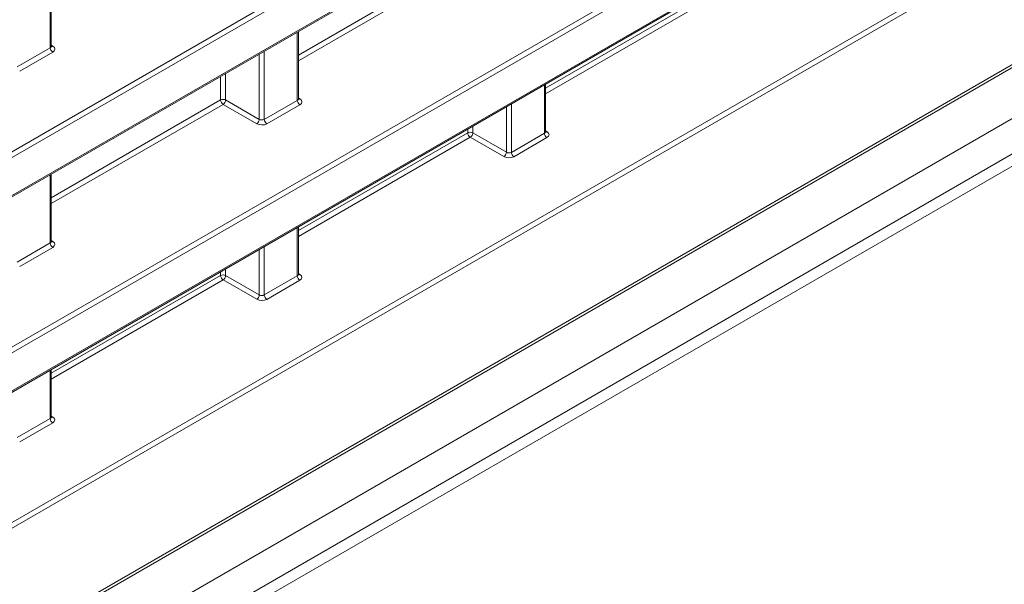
# Model space of a CAD drawing. Header units: millimetres. Extents: x 0 to 1118, y 0 to 864.
# Tile 211 of 256: x 633.68 to 647.42, y 68.63 to 76.51. Entities that reach past the tile are written whole.
import ezdxf

# ---------------------------------------------------------------- set-up
doc = ezdxf.new("R2010")
doc.units = ezdxf.units.MM

msp = doc.modelspace()

# ---------------------------------------------------------------- linework, layer by layer
at = {"color": 9, "linetype": 'Continuous', "lineweight": 0}
for p, q in [((617.8453, 60.4144), (710.3917, 113.8403)), ((710.4264, 113.7794), (617.88, 60.3536)), ((616.0786, 57.7287), (712.2279, 113.2346)), ((616.7152, 57.3427), (711.768, 112.2156)), ((616.7152, 56.8484), (711.768, 111.7212)), ((616.6116, 56.6195), (711.6645, 111.4923)), ((618.8005, 66.1392), (646.4853, 82.1213)), ((646.5201, 82.0605), (618.8352, 66.0783)), ((618.8352, 65.5462), (646.5201, 81.5283)), ((619.0786, 63.5757), (646.4853, 79.3973)), ((646.5201, 79.3364), (619.1133, 63.5148)), ((619.1133, 62.9826), (646.5201, 78.8042)), ((637.5724, 76.0164), (639.935, 77.3803)), ((639.9697, 77.3194), (637.5724, 75.9355)), ((634.1106, 76.119), (634.1106, 77.0716)), ((641.0196, 75.5571), (643.3822, 76.921)), ((643.4169, 76.8601), (641.0196, 75.4762)), ((637.5578, 75.385), (637.5578, 76.3376)), ((633.6498, 75.853), (634.1106, 76.119)), ((634.1253, 76.1537), (634.1466, 76.1405)), ((634.1454, 76.0582), (633.6845, 75.7921)), ((637.0269, 75.12), (637.0269, 76.0311)), ((637.0969, 76.0715), (637.0969, 75.1189)), ((636.4879, 75.3903), (636.4879, 75.7199)), ((636.558, 75.7604), (636.558, 75.3907)), ((641.0049, 74.9257), (641.0049, 75.6035)), ((637.5724, 75.4196), (637.5937, 75.4064)), ((634.1253, 74.0264), (636.4879, 75.3903)), ((636.5226, 75.3294), (634.1253, 73.9455)), ((636.9915, 75.0587), (636.5226, 75.3294)), ((636.558, 75.3907), (637.0269, 75.12)), ((637.0969, 75.1189), (637.5578, 75.385)), ((637.5925, 75.3241), (637.1317, 75.058)), ((640.474, 74.6607), (640.474, 75.297)), ((640.5441, 75.3374), (640.5441, 74.6596)), ((640.0051, 75.0263), (640.0051, 74.9314)), ((637.5724, 73.5671), (639.935, 74.931)), ((639.9697, 74.8701), (637.5724, 73.4862)), ((639.935, 74.931), (639.935, 74.9858)), ((640.4386, 74.5994), (639.9697, 74.8701)), ((640.0051, 74.9314), (640.474, 74.6607)), ((640.5441, 74.6596), (641.0049, 74.9257)), ((641.0397, 74.8648), (640.5788, 74.5988)), ((641.0196, 74.9603), (641.0409, 74.9471)), ((634.1106, 73.395), (634.1106, 74.3476)), ((637.5578, 72.9357), (637.5578, 73.6135)), ((633.6498, 73.1289), (634.1106, 73.395)), ((634.1253, 73.4296), (634.1466, 73.4164)), ((634.1454, 73.3341), (633.6845, 73.0681)), ((637.0269, 72.6707), (637.0269, 73.307)), ((637.0969, 73.3474), (637.0969, 72.6696)), ((634.1253, 71.5771), (636.4879, 72.941)), ((636.4879, 72.941), (636.4879, 72.9958)), ((636.558, 73.0363), (636.558, 72.9414)), ((636.558, 72.9414), (637.0269, 72.6707)), ((637.5724, 72.9703), (637.5937, 72.9571)), ((636.5226, 72.8801), (634.1253, 71.4962)), ((636.9915, 72.6095), (636.5226, 72.8801)), ((637.0969, 72.6696), (637.5578, 72.9357)), ((637.5925, 72.8748), (637.1317, 72.6088)), ((634.1106, 70.9457), (634.1106, 71.6235)), ((633.6498, 70.6796), (634.1106, 70.9457)), ((634.1454, 70.8848), (633.6845, 70.6188)), ((634.1253, 70.9803), (634.1466, 70.9671))]:
    msp.add_line(p, q, dxfattribs=at)
at = {"color": 7, "linetype": 'Continuous', "lineweight": 15}
for p, q in [((616.0527, 57.6715), (712.202, 113.1773)), ((616.2884, 56.4328), (711.3413, 111.3057)), ((618.8249, 65.5233), (646.5097, 81.5054)), ((619.103, 62.9598), (646.5097, 78.7813)), ((634.1253, 76.1399), (634.1253, 77.0801)), ((637.5724, 75.4058), (637.5724, 76.346)), ((641.0196, 74.9465), (641.0196, 75.6119)), ((634.1253, 73.4158), (634.1253, 74.356)), ((637.5724, 72.9565), (637.5724, 73.6219)), ((634.1253, 70.9665), (634.1253, 71.6319))]:
    msp.add_line(p, q, dxfattribs=at)
at = {"color": 9, "linetype": 'Continuous', "lineweight": 0}
for centre, radius, start, end in [((634.1876, 76.1226), 0.077, 182.65231, 236.77029), ((634.1313, 76.1636), 0.0278, 257.73313, 303.54348), ((636.5233, 75.3219), 0.077, 63.23378, 117.34352), ((636.5648, 75.3939), 0.077, 182.65231, 236.77029), ((636.4788, 75.3955), 0.0793, 303.52223, 356.47777), ((637.6347, 75.3885), 0.077, 182.65231, 236.77029), ((637.5784, 75.4296), 0.0278, 257.73313, 303.54348), ((636.9477, 75.1248), 0.0793, 303.52223, 356.47777), ((637.1739, 75.1225), 0.077, 182.65231, 236.77029), ((639.9704, 74.8626), 0.077, 63.23378, 117.34352), ((640.012, 74.9346), 0.077, 182.65231, 236.77029), ((639.926, 74.9362), 0.0793, 303.52223, 356.47777), ((641.0819, 74.9292), 0.077, 182.65231, 236.77029), ((641.0255, 74.9703), 0.0278, 257.73313, 303.54348), ((640.3949, 74.6655), 0.0793, 303.52223, 356.47777), ((640.621, 74.6632), 0.077, 182.65231, 236.77029), ((634.1876, 73.3985), 0.077, 182.65231, 236.77029), ((634.1313, 73.4396), 0.0278, 257.73313, 303.54348), ((636.5233, 72.8726), 0.077, 63.23378, 117.34352), ((636.5648, 72.9446), 0.077, 182.65231, 236.77029), ((636.4788, 72.9462), 0.0793, 303.52223, 356.47777), ((637.5784, 72.9803), 0.0278, 257.73313, 303.54348), ((637.6347, 72.9392), 0.077, 182.65231, 236.77029), ((636.9477, 72.6756), 0.0793, 303.52223, 356.47777), ((637.1739, 72.6732), 0.077, 182.65231, 236.77029), ((634.1876, 70.9492), 0.077, 182.65231, 236.77029), ((634.1313, 70.9903), 0.0278, 257.73313, 303.54348)]:
    msp.add_arc(centre, radius, start, end, dxfattribs=at)
for centre, major_axis, ratio, start_param, end_param in [((634.0753, 76.1409), (0.05, -0.0016), 0.5970671, 5.5164932, 6.3018914), ((634.0747, 76.1004), (0.1, -0.0015), 0.5872749, 5.5068223, 7.0601653), ((637.5224, 75.4068), (0.05, -0.0016), 0.5970671, 5.5164932, 6.3018914), ((637.5218, 75.3663), (0.1, -0.0015), 0.5872749, 5.5068223, 7.0601653), ((637.061, 75.1003), (0.1, -0.0015), 0.5872749, 3.9534793, 5.5068223), ((637.0616, 75.1408), (0.05, -0.0016), 0.5970671, 3.9631502, 5.5164932), ((640.9696, 74.9475), (0.05, -0.0016), 0.5970671, 5.5164932, 6.3018914), ((640.969, 74.907), (0.1, -0.0015), 0.5872749, 5.5068223, 7.0601653), ((640.5081, 74.641), (0.1, -0.0015), 0.5872749, 3.9534793, 5.5068223), ((640.5087, 74.6815), (0.05, -0.0016), 0.5970671, 3.9631502, 5.5164932), ((634.0753, 73.4168), (0.05, -0.0016), 0.5970671, 5.5164932, 6.3018914), ((634.0747, 73.3763), (0.1, -0.0015), 0.5872749, 5.5068223, 7.0601653), ((637.5224, 72.9575), (0.05, -0.0016), 0.5970671, 5.5164932, 6.3018914), ((637.5218, 72.917), (0.1, -0.0015), 0.5872749, 5.5068223, 7.0601653), ((637.0616, 72.6915), (0.05, -0.0016), 0.5970671, 3.9631502, 5.5164932), ((637.061, 72.651), (0.1, -0.0015), 0.5872749, 3.9534793, 5.5068223), ((634.0753, 70.9675), (0.05, -0.0016), 0.5970671, 5.5164932, 6.3018914), ((634.0747, 70.927), (0.1, -0.0015), 0.5872749, 5.5068223, 7.0601653)]:
    msp.add_ellipse(centre, major_axis=major_axis, ratio=ratio, start_param=start_param, end_param=end_param, dxfattribs=at)
at = {"color": 7, "linetype": 'Continuous', "lineweight": 15}
for points in [[(634.1263, 76.1343), (634.1264, 76.1342), (634.1268, 76.1336), (634.1249, 76.1382), (634.1253, 76.1397), (634.1253, 76.1398)], [(637.5734, 75.4003), (637.5735, 75.4001), (637.5739, 75.3995), (637.5721, 75.4041), (637.5725, 75.4056), (637.5725, 75.4057)], [(641.0206, 74.941), (641.0207, 74.9408), (641.0211, 74.9402), (641.0192, 74.9448), (641.0196, 74.9463), (641.0196, 74.9464)], [(634.1263, 73.4103), (634.1264, 73.4101), (634.1268, 73.4095), (634.1249, 73.4141), (634.1253, 73.4156), (634.1253, 73.4157)], [(637.5734, 72.951), (637.5735, 72.9508), (637.5739, 72.9503), (637.5721, 72.9548), (637.5725, 72.9563), (637.5725, 72.9564)], [(634.1263, 70.961), (634.1264, 70.9608), (634.1268, 70.9603), (634.1249, 70.9648), (634.1253, 70.9663), (634.1253, 70.9664)]]:
    msp.add_open_spline(points, degree=3, knots=[0, 0, 0, 0, 0.2514471, 0.9721876, 1, 1, 1, 1], dxfattribs=at)

doc.saveas('drawing.dxf')
